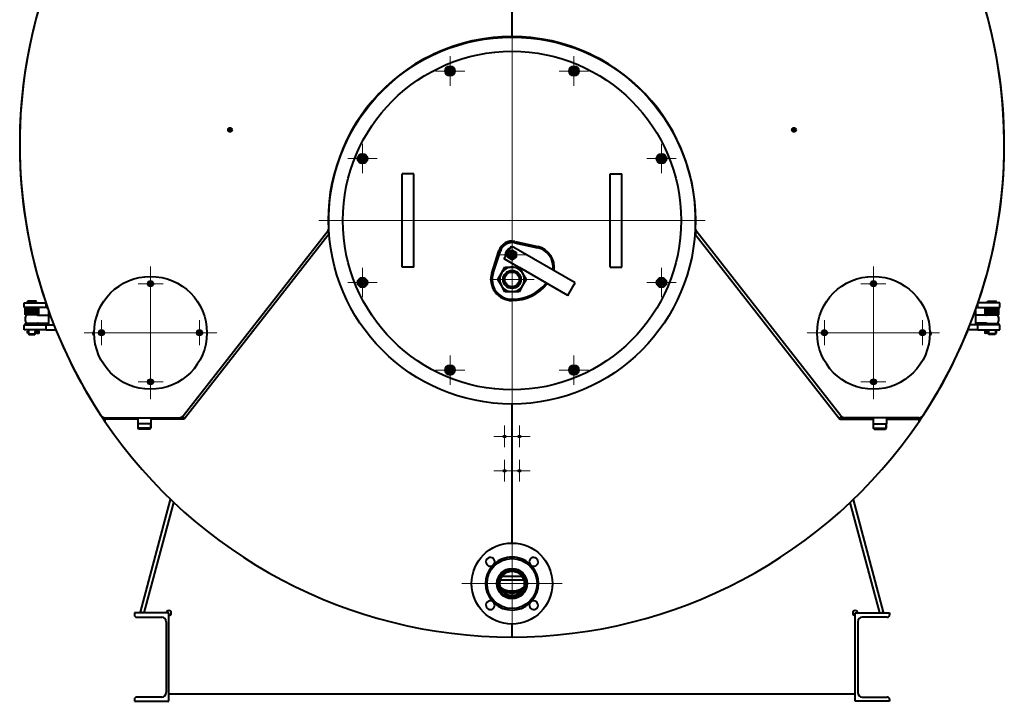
# Model space of a CAD drawing. Header units: millimetres. Extents: x -149 to 1385, y -399 to 918.
# Tile 39 of 41: x 1184 to 1385, y 100 to 239. Entities that reach past the tile are written whole.
import ezdxf

# ---------------------------------------------------------------- set-up
doc = ezdxf.new("R2010")
doc.units = ezdxf.units.MM
for name, color, linetype in [('(c)Креп', 9, 'Continuous'), ('G', 3, 'Continuous'), ('OSI', 2, 'Continuous'), ('R', 1, 'Continuous'), ('WELDING', 7, 'Continuous'), ('Системный слой', 250, 'Continuous')]:
    doc.layers.add(name, color=color, linetype=linetype)

# ---------------------------------------------------------------- blocks, each defined once
blk = doc.blocks.new('U882')
at = {"layer": 'G', "color": 150, "lineweight": 40}
for start, end in [(213.8464, 214.0626), (325.9374, 326.1536)]:
    blk.add_arc((1284.57, 213.14), 100, start, end, dxfattribs=at)
blk = doc.blocks.new('U883')
at = {"layer": 'G', "color": 150, "lineweight": 40}
for start, end in [(213.8689, 214.0774), (325.9226, 326.1311)]:
    blk.add_arc((1284.57, 213.14), 99.94, start, end, dxfattribs=at)
blk = doc.blocks.new('U884')
at = {"layer": 'G', "color": 150, "lineweight": 40}
for start, end in [(248.4555, 250.606), (289.394, 291.5445)]:
    blk.add_arc((1284.57, 126.64), 5.5, start, end, dxfattribs=at)
blk = doc.blocks.new('U889')
at = {"layer": 'G', "color": 150, "lineweight": 40}
for start, end in [(233.0434, 234.5331), (241.7452, 298.2548), (305.4669, 306.9566)]:
    blk.add_arc((1284.57, 126.64), 4.7, start, end, dxfattribs=at)
blk = doc.blocks.new('U890')
at = {"layer": 'G', "color": 150, "lineweight": 40}
for start, end in [(230.0369, 231.49), (238.4137, 301.5863), (308.51, 309.9631)]:
    blk.add_arc((1284.57, 126.64), 4.5, start, end, dxfattribs=at)
blk = doc.blocks.new('U896')
at = {"layer": 'G', "color": 150, "lineweight": 40}
for p, q in [((1281.8, 124.34), (1281.73, 124.34)), ((1286.97, 124.34), (1282.17, 124.34)), ((1287.41, 124.34), (1287.33, 124.34))]:
    blk.add_line(p, q, dxfattribs=at)
blk = doc.blocks.new('U914')
at = {"layer": 'G', "color": 150, "lineweight": 40}
for p, q in [((1208.23, 157.14), (1201.8, 157.14)), ((1217.74, 157.14), (1210.91, 157.14))]:
    blk.add_line(p, q, dxfattribs=at)
blk = doc.blocks.new('U915')
at = {"layer": 'G', "color": 150, "lineweight": 40}
for start, end in [(139.9948, 140.4788), (0, 40.0052)]:
    blk.add_arc((1382.47, 177.54), 1.4, start, end, dxfattribs=at)
blk = doc.blocks.new('U916')
at = {"layer": 'G', "color": 150, "lineweight": 40}
for start, end in [(319.9948, 0), (219.5212, 220.0052)]:
    blk.add_arc((1382.47, 177.54), 1.4, start, end, dxfattribs=at)
blk = doc.blocks.new('U917')
at = {"layer": 'G', "color": 150, "lineweight": 40}
for p, q in [((1381.77, 175.07), (1381.77, 175.07)), ((1381.77, 174.7), (1381.77, 174.7))]:
    blk.add_line(p, q, dxfattribs=at)
blk = doc.blocks.new('U918')
at = {"layer": 'G', "color": 150, "lineweight": 40}
for p, q in [((1381.77, 174.7), (1381.77, 174.7)), ((1383.16, 174.7), (1383.17, 174.7))]:
    blk.add_line(p, q, dxfattribs=at)
blk = doc.blocks.new('U919')
at = {"layer": 'G', "color": 150, "lineweight": 40}
for p, q in [((1381.77, 175.07), (1381.77, 175.07)), ((1383.16, 175.07), (1383.17, 175.07))]:
    blk.add_line(p, q, dxfattribs=at)
blk = doc.blocks.new('U920')
at = {"layer": 'WELDING', "color": 150, "lineweight": 40}
for p, q in [((1383.17, 174.7), (1383.18, 174.7)), ((1383.18, 174.7), (1383.2, 174.7)), ((1383.2, 174.7), (1383.21, 174.7))]:
    blk.add_line(p, q, dxfattribs=at)
blk = doc.blocks.new('U923')
at = {"layer": 'G', "color": 150, "lineweight": 40}
for p, q in [((1285.9, 188.14), (1282.95, 189.84)), ((1295.94, 182.34), (1286.07, 188.04))]:
    blk.add_line(p, q, dxfattribs=at)
blk = doc.blocks.new('U927')
at = {"layer": 'G', "color": 150, "lineweight": 40}
for p, q in [((1351.4, 157.14), (1358.23, 157.14)), ((1360.91, 157.14), (1367.33, 157.14))]:
    blk.add_line(p, q, dxfattribs=at)
blk = doc.blocks.new('U928')
at = {"layer": 'G', "color": 150, "lineweight": 40}
for p, q in [((1383.17, 175.39), (1383.17, 175.09)), ((1383.17, 174.69), (1383.17, 174.55))]:
    blk.add_line(p, q, dxfattribs=at)
blk = doc.blocks.new('U929')
at = {"layer": 'G', "color": 150, "lineweight": 40}
for p, q in [((1381.77, 175.39), (1381.77, 175.09)), ((1381.77, 174.69), (1381.77, 174.55))]:
    blk.add_line(p, q, dxfattribs=at)
blk = doc.blocks.new('U930')
at = {"layer": 'G', "color": 150, "lineweight": 40}
for p, q in [((1382.47, 174.55), (1381.77, 174.55)), ((1383.17, 174.55), (1382.47, 174.55))]:
    blk.add_line(p, q, dxfattribs=at)
blk = doc.blocks.new('U931')
at = {"layer": 'G', "color": 150, "lineweight": 40}
for p, q in [((1382.47, 174.39), (1381.86, 174.39)), ((1383.08, 174.39), (1382.47, 174.39))]:
    blk.add_line(p, q, dxfattribs=at)
blk = doc.blocks.new('U932')
at = {"layer": 'WELDING', "color": 150, "lineweight": 40}
for p, q in [((1381.77, 175.08), (1381.77, 175.09)), ((1381.79, 174.96), (1381.77, 175.08)), ((1381.77, 174.69), (1381.79, 174.78)), ((1381.79, 174.78), (1381.79, 174.96)), ((1381.77, 174.69), (1381.77, 174.69))]:
    blk.add_line(p, q, dxfattribs=at)
blk = doc.blocks.new('U933')
at = {"layer": 'WELDING', "color": 150, "lineweight": 40}
for p, q in [((1383.15, 174.99), (1383.14, 174.81)), ((1383.14, 174.81), (1383.17, 174.69)), ((1383.17, 175.09), (1383.15, 174.99)), ((1383.17, 175.09), (1383.17, 175.09)), ((1383.17, 174.69), (1383.17, 174.69))]:
    blk.add_line(p, q, dxfattribs=at)
blk = doc.blocks.new('U935')
at = {"layer": 'G', "color": 150, "lineweight": 40}
for start, end in [(105.5847, 180), (180, 194.4153)]:
    blk.add_arc((1284.57, 190.64), 1.4, start, end, dxfattribs=at)
blk = doc.blocks.new('U936')
at = {"layer": 'G', "color": 150, "lineweight": 40}
for p, q in [((1187.37, 175.39), (1187.37, 175.09)), ((1187.37, 174.69), (1187.37, 174.55))]:
    blk.add_line(p, q, dxfattribs=at)
blk = doc.blocks.new('U937')
at = {"layer": 'G', "color": 150, "lineweight": 40}
for p, q in [((1185.97, 175.39), (1185.97, 175.09)), ((1185.97, 174.69), (1185.97, 174.55))]:
    blk.add_line(p, q, dxfattribs=at)
blk = doc.blocks.new('U938')
at = {"layer": 'G', "color": 150, "lineweight": 40}
for p, q in [((1185.97, 174.55), (1186.67, 174.55)), ((1186.67, 174.55), (1187.37, 174.55))]:
    blk.add_line(p, q, dxfattribs=at)
blk = doc.blocks.new('U939')
at = {"layer": 'G', "color": 150, "lineweight": 40}
for p, q in [((1186.06, 174.39), (1186.67, 174.39)), ((1186.67, 174.39), (1187.28, 174.39))]:
    blk.add_line(p, q, dxfattribs=at)
blk = doc.blocks.new('U940')
at = {"layer": 'WELDING', "color": 150, "lineweight": 40}
for p, q in [((1187.34, 174.96), (1187.37, 175.08)), ((1187.35, 174.78), (1187.34, 174.96)), ((1187.37, 174.69), (1187.35, 174.78)), ((1187.37, 175.08), (1187.37, 175.09)), ((1187.37, 174.69), (1187.37, 174.69))]:
    blk.add_line(p, q, dxfattribs=at)
blk = doc.blocks.new('U941')
at = {"layer": 'WELDING', "color": 150, "lineweight": 40}
for p, q in [((1185.97, 175.09), (1185.97, 175.09)), ((1185.97, 175.09), (1185.99, 174.99)), ((1185.99, 174.81), (1185.97, 174.69)), ((1185.99, 174.99), (1185.99, 174.81)), ((1185.97, 174.69), (1185.97, 174.69))]:
    blk.add_line(p, q, dxfattribs=at)
blk = doc.blocks.new('U942')
at = {"layer": 'G', "color": 150, "lineweight": 40}
for start, end in [(268.0356, 268.1043), (268.4355, 271.5645), (271.8957, 271.9644)]:
    blk.add_arc((1284.57, 197.64), 72.5, start, end, dxfattribs=at)
blk = doc.blocks.new('U943')
at = {"layer": 'G', "color": 150, "lineweight": 40}
for p, q in [((1187.37, 175.07), (1187.36, 175.07)), ((1187.36, 174.7), (1187.37, 174.7))]:
    blk.add_line(p, q, dxfattribs=at)
blk = doc.blocks.new('U944')
at = {"layer": 'G', "color": 150, "lineweight": 40}
for p, q in [((1185.97, 174.7), (1185.97, 174.7)), ((1187.37, 174.7), (1187.36, 174.7))]:
    blk.add_line(p, q, dxfattribs=at)
blk = doc.blocks.new('U945')
at = {"layer": 'G', "color": 150, "lineweight": 40}
for p, q in [((1185.97, 175.07), (1185.97, 175.07)), ((1187.37, 175.07), (1187.36, 175.07))]:
    blk.add_line(p, q, dxfattribs=at)
blk = doc.blocks.new('U946')
at = {"layer": 'WELDING', "color": 150, "lineweight": 40}
for p, q in [((1185.94, 174.7), (1185.92, 174.7)), ((1185.95, 174.7), (1185.94, 174.7)), ((1185.97, 174.7), (1185.95, 174.7))]:
    blk.add_line(p, q, dxfattribs=at)
blk = doc.blocks.new('U958')
at = {"layer": 'G', "color": 150, "lineweight": 40}
for start, end in [(139.9948, 180), (39.5212, 40.0052)]:
    blk.add_arc((1186.67, 177.54), 1.4, start, end, dxfattribs=at)
blk = doc.blocks.new('U959')
at = {"layer": 'G', "color": 150, "lineweight": 40}
for start, end in [(180, 220.0052), (319.9948, 320.4788)]:
    blk.add_arc((1186.67, 177.54), 1.4, start, end, dxfattribs=at)
blk = doc.blocks.new('U979')
at = {"layer": 'G', "color": 150, "lineweight": 40}
for start, end in [(237.1361, 238.7096), (246.5766, 293.4234), (301.2904, 302.8639)]:
    blk.add_arc((1284.57, 126.64), 4.95, start, end, dxfattribs=at)
blk = doc.blocks.new('U980')
at = {"layer": 'G', "color": 150, "lineweight": 40}
for start, end in [(246.0239, 247.9846), (260.0227, 279.9773), (292.0154, 293.9761)]:
    blk.add_arc((1284.57, 126.64), 5.4, start, end, dxfattribs=at)
blk = doc.blocks.new('U1002')
at = {"layer": 'OSI', "color": 30, "lineweight": 9}
for q in [(1200.85, 177.31), (1198.3, 174.76), (1203.4, 174.76), (1200.85, 172.21)]:
    blk.add_line((1200.85, 174.76), q, dxfattribs=at)
blk = doc.blocks.new('U1003')
at = {"layer": 'OSI', "color": 30, "lineweight": 9}
for q in [(1210.85, 167.31), (1208.3, 164.76), (1213.4, 164.76), (1210.85, 162.21)]:
    blk.add_line((1210.85, 164.76), q, dxfattribs=at)
blk = doc.blocks.new('U1004')
at = {"layer": 'OSI', "color": 30, "lineweight": 9}
for q in [(1210.85, 188.26), (1197.35, 174.76), (1224.35, 174.76), (1210.85, 161.26)]:
    blk.add_line((1210.85, 174.76), q, dxfattribs=at)
blk = doc.blocks.new('U1005')
at = {"layer": 'OSI', "color": 30, "lineweight": 9}
for q in [(1210.85, 187.31), (1208.3, 184.76), (1213.4, 184.76), (1210.85, 182.21)]:
    blk.add_line((1210.85, 184.76), q, dxfattribs=at)
blk = doc.blocks.new('U1006')
at = {"layer": 'OSI', "color": 30, "lineweight": 9}
for q in [(1220.85, 177.31), (1218.3, 174.76), (1223.4, 174.76), (1220.85, 172.21)]:
    blk.add_line((1220.85, 174.76), q, dxfattribs=at)
blk = doc.blocks.new('U1007')
at = {"layer": 'OSI', "color": 30, "lineweight": 9}
for q in [(1254.08, 188.01), (1251.08, 185.01), (1257.08, 185.01), (1254.08, 182.01)]:
    blk.add_line((1254.08, 185.01), q, dxfattribs=at)
blk = doc.blocks.new('U1008')
at = {"layer": 'OSI', "color": 30, "lineweight": 9}
for q in [(1254.08, 213.27), (1251.08, 210.27), (1257.08, 210.27), (1254.08, 207.27)]:
    blk.add_line((1254.08, 210.27), q, dxfattribs=at)
blk = doc.blocks.new('U1012')
at = {"layer": 'OSI', "color": 30, "lineweight": 9}
for q in [(1271.94, 170.15), (1268.94, 167.15), (1274.94, 167.15), (1271.94, 164.15)]:
    blk.add_line((1271.94, 167.15), q, dxfattribs=at)
blk = doc.blocks.new('U1013')
at = {"layer": 'OSI', "color": 30, "lineweight": 9}
for q in [(1271.94, 231.12), (1268.94, 228.12), (1274.94, 228.12), (1271.94, 225.12)]:
    blk.add_line((1271.94, 228.12), q, dxfattribs=at)
blk = doc.blocks.new('U1016')
at = {"layer": 'OSI', "color": 30, "lineweight": 9}
for q in [(1283.07, 148.84), (1280.86, 146.64), (1285.27, 146.64), (1283.07, 144.43)]:
    blk.add_line((1283.07, 146.64), q, dxfattribs=at)
blk = doc.blocks.new('U1017')
at = {"layer": 'OSI', "color": 30, "lineweight": 9}
for q in [(1283.07, 155.84), (1280.86, 153.64), (1285.27, 153.64), (1283.07, 151.43)]:
    blk.add_line((1283.07, 153.64), q, dxfattribs=at)
blk = doc.blocks.new('U1018')
at = {"layer": 'OSI', "color": 30, "lineweight": 9}
for q in [(1284.57, 133.89), (1274.32, 123.64), (1294.82, 123.64), (1284.57, 113.39)]:
    blk.add_line((1284.57, 123.64), q, dxfattribs=at)
blk = doc.blocks.new('U1019')
at = {"layer": 'OSI', "color": 30, "lineweight": 9}
for q in [(1284.57, 190.14), (1280.07, 185.64), (1289.07, 185.64), (1284.57, 181.14)]:
    blk.add_line((1284.57, 185.64), q, dxfattribs=at)
blk = doc.blocks.new('U1020')
at = {"layer": 'OSI', "color": 30, "lineweight": 9}
for q in [(1284.57, 193.44), (1281.76, 190.64), (1287.37, 190.64), (1284.57, 187.83)]:
    blk.add_line((1284.57, 190.64), q, dxfattribs=at)
blk = doc.blocks.new('U1021')
at = {"layer": 'OSI', "color": 30, "lineweight": 9}
for q in [(1284.57, 237.04), (1245.17, 197.64), (1323.97, 197.64), (1284.57, 158.24)]:
    blk.add_line((1284.57, 197.64), q, dxfattribs=at)
blk = doc.blocks.new('U1023')
at = {"layer": 'OSI', "color": 30, "lineweight": 9}
for q in [(1286.07, 148.84), (1283.86, 146.64), (1288.27, 146.64), (1286.07, 144.43)]:
    blk.add_line((1286.07, 146.64), q, dxfattribs=at)
blk = doc.blocks.new('U1024')
at = {"layer": 'OSI', "color": 30, "lineweight": 9}
for q in [(1286.07, 155.84), (1283.86, 153.64), (1288.27, 153.64), (1286.07, 151.43)]:
    blk.add_line((1286.07, 153.64), q, dxfattribs=at)
blk = doc.blocks.new('U1027')
at = {"layer": 'OSI', "color": 30, "lineweight": 9}
for q in [(1297.2, 170.15), (1294.2, 167.15), (1300.2, 167.15), (1297.2, 164.15)]:
    blk.add_line((1297.2, 167.15), q, dxfattribs=at)
blk = doc.blocks.new('U1028')
at = {"layer": 'OSI', "color": 30, "lineweight": 9}
for q in [(1297.2, 231.12), (1294.2, 228.12), (1300.2, 228.12), (1297.2, 225.12)]:
    blk.add_line((1297.2, 228.12), q, dxfattribs=at)
blk = doc.blocks.new('U1032')
at = {"layer": 'OSI', "color": 30, "lineweight": 9}
for q in [(1315.06, 188.01), (1312.06, 185.01), (1318.06, 185.01), (1315.06, 182.01)]:
    blk.add_line((1315.06, 185.01), q, dxfattribs=at)
blk = doc.blocks.new('U1033')
at = {"layer": 'OSI', "color": 30, "lineweight": 9}
for q in [(1315.06, 213.27), (1312.06, 210.27), (1318.06, 210.27), (1315.06, 207.27)]:
    blk.add_line((1315.06, 210.27), q, dxfattribs=at)
blk = doc.blocks.new('U1034')
at = {"layer": 'OSI', "color": 30, "lineweight": 9}
for q in [(1348.28, 177.31), (1345.73, 174.76), (1350.83, 174.76), (1348.28, 172.21)]:
    blk.add_line((1348.28, 174.76), q, dxfattribs=at)
blk = doc.blocks.new('U1035')
at = {"layer": 'OSI', "color": 30, "lineweight": 9}
for q in [(1358.28, 167.31), (1355.73, 164.76), (1360.83, 164.76), (1358.28, 162.21)]:
    blk.add_line((1358.28, 164.76), q, dxfattribs=at)
blk = doc.blocks.new('U1036')
at = {"layer": 'OSI', "color": 30, "lineweight": 9}
for q in [(1358.28, 188.26), (1344.78, 174.76), (1371.78, 174.76), (1358.28, 161.26)]:
    blk.add_line((1358.28, 174.76), q, dxfattribs=at)
blk = doc.blocks.new('U1037')
at = {"layer": 'OSI', "color": 30, "lineweight": 9}
for q in [(1358.28, 187.31), (1355.73, 184.76), (1360.83, 184.76), (1358.28, 182.21)]:
    blk.add_line((1358.28, 184.76), q, dxfattribs=at)
blk = doc.blocks.new('U1038')
at = {"layer": 'OSI', "color": 30, "lineweight": 9}
for q in [(1368.28, 177.31), (1365.73, 174.76), (1370.83, 174.76), (1368.28, 172.21)]:
    blk.add_line((1368.28, 174.76), q, dxfattribs=at)

msp = doc.modelspace()

# ---------------------------------------------------------------- linework, layer by layer
at = {"layer": 'G', "color": 150, "lineweight": 40}
for p, q in [((1284.57, 235.14), (1284.57, 252.39)), ((1284.57, 235.14), (1284.57, 252.39)), ((1270.99, 228.38), (1271.68, 229.07)), ((1271.68, 229.07), (1272.63, 228.82)), ((1296.21, 228.12), (1296.71, 228.97)), ((1296.71, 228.97), (1297.69, 228.97)), ((1297.69, 228.97), (1298.18, 228.12)), ((1271.24, 227.43), (1270.99, 228.38)), ((1272.19, 227.18), (1271.24, 227.43)), ((1272.89, 227.87), (1272.19, 227.18)), ((1272.63, 228.82), (1272.89, 227.87)), ((1296.71, 227.27), (1296.21, 228.12)), ((1297.69, 227.27), (1296.71, 227.27)), ((1298.18, 228.12), (1297.69, 227.27)), ((1253.23, 210.76), (1254.08, 211.25)), ((1254.08, 211.25), (1254.93, 210.76)), ((1314.11, 210.01), (1314.36, 210.96)), ((1314.36, 210.96), (1315.31, 211.21)), ((1315.31, 211.21), (1316, 210.52)), ((1253.23, 209.77), (1253.23, 210.76)), ((1254.08, 209.28), (1253.23, 209.77)), ((1254.93, 209.77), (1254.08, 209.28)), ((1254.93, 210.76), (1254.93, 209.77)), ((1314.8, 209.32), (1314.11, 210.01)), ((1315.75, 209.57), (1314.8, 209.32)), ((1316, 210.52), (1315.75, 209.57)), ((1264.57, 207.16), (1262.17, 207.16)), ((1262.17, 205.57), (1262.17, 207.16)), ((1264.57, 205.57), (1264.57, 207.16)), ((1304.57, 207.16), (1306.97, 207.16)), ((1304.57, 205.57), (1304.57, 207.16)), ((1306.97, 205.57), (1306.97, 207.16)), ((1262.17, 205.25), (1262.17, 205.57)), ((1262.17, 203.08), (1262.17, 205.25)), ((1264.57, 205.25), (1264.57, 205.57)), ((1264.57, 203.08), (1264.57, 205.25)), ((1304.57, 205.25), (1304.57, 205.57)), ((1304.57, 203.08), (1304.57, 205.25)), ((1306.97, 205.25), (1306.97, 205.57)), ((1306.97, 203.08), (1306.97, 205.25)), ((1262.17, 202.43), (1262.17, 203.08)), ((1264.57, 202.43), (1264.57, 203.08)), ((1304.57, 202.43), (1304.57, 203.08)), ((1306.97, 202.43), (1306.97, 203.08)), ((1262.17, 192.84), (1262.17, 202.43)), ((1264.57, 192.84), (1264.57, 202.43)), ((1304.57, 192.84), (1304.57, 202.43)), ((1306.97, 192.84), (1306.97, 202.43)), ((1217.53, 157.82), (1247.05, 195.61)), ((1247.27, 194.93), (1217.74, 157.14)), ((1247.07, 195.64), (1247.15, 195.57)), ((1247.15, 196.14), (1247.1, 196.14)), ((1247.15, 195.57), (1247.17, 194.81)), ((1321.87, 194.93), (1351.4, 157.14)), ((1321.99, 195.57), (1321.96, 194.81)), ((1321.98, 196.14), (1322.03, 196.14)), ((1322.07, 195.64), (1321.99, 195.57)), ((1351.61, 157.82), (1322.08, 195.61)), ((1262.17, 192.19), (1262.17, 192.84)), ((1264.57, 192.19), (1264.57, 192.84)), ((1285.08, 193.08), (1289.74, 192.1)), ((1285.18, 193.37), (1289.83, 192.33)), ((1304.57, 192.19), (1304.57, 192.84)), ((1306.97, 192.19), (1306.97, 192.84)), ((1262.17, 190.03), (1262.17, 192.19)), ((1264.57, 190.03), (1264.57, 192.19)), ((1280.47, 186.93), (1281.9, 191.48)), ((1280.72, 186.89), (1282.19, 191.41)), ((1283.15, 190.18), (1284.25, 192.09)), ((1283.72, 191.13), (1284.57, 191.62)), ((1283.72, 190.15), (1283.72, 191.13)), ((1284.25, 192.09), (1284.45, 192.44)), ((1297.44, 184.94), (1284.45, 192.44)), ((1284.57, 191.62), (1285.42, 191.13)), ((1285.42, 191.13), (1285.42, 190.15)), ((1304.57, 190.03), (1304.57, 192.19)), ((1306.97, 190.03), (1306.97, 192.19)), ((1262.17, 189.7), (1262.17, 190.03)), ((1262.17, 188.12), (1262.17, 189.7)), ((1264.57, 189.7), (1264.57, 190.03)), ((1264.57, 188.12), (1264.57, 189.7)), ((1282.95, 189.84), (1283.15, 190.18)), ((1284.57, 189.65), (1283.72, 190.15)), ((1284.39, 190.33), (1284.08, 190.51)), ((1284.7, 190.15), (1284.39, 190.33)), ((1285.42, 190.15), (1284.57, 189.65)), ((1304.57, 189.7), (1304.57, 190.03)), ((1304.57, 188.12), (1304.57, 189.7)), ((1306.97, 189.7), (1306.97, 190.03)), ((1306.97, 188.12), (1306.97, 189.7)), ((1264.57, 188.12), (1262.17, 188.12)), ((1281.68, 185.64), (1282.4, 186.89)), ((1282.4, 186.89), (1283.12, 188.14)), ((1283.12, 188.14), (1284.57, 188.14)), ((1284.57, 188.14), (1286.01, 188.14)), ((1286.01, 188.14), (1286.73, 186.89)), ((1286.73, 186.89), (1287.45, 185.64)), ((1304.57, 188.12), (1306.97, 188.12)), ((1210.34, 184.76), (1210.39, 184.76)), ((1210.39, 184.76), (1210.5, 184.96)), ((1210.5, 184.56), (1210.39, 184.76)), ((1210.5, 184.96), (1210.62, 185.16)), ((1210.6, 185.2), (1210.62, 185.16)), ((1210.62, 185.16), (1210.85, 185.16)), ((1210.85, 185.16), (1211.08, 185.16)), ((1211.1, 185.2), (1211.08, 185.16)), ((1211.08, 185.16), (1211.2, 184.96)), ((1211.2, 184.96), (1211.31, 184.76)), ((1211.31, 184.76), (1211.2, 184.56)), ((1211.36, 184.76), (1211.31, 184.76)), ((1253.13, 184.75), (1253.39, 185.7)), ((1253.83, 184.06), (1253.13, 184.75)), ((1253.39, 185.7), (1254.33, 185.96)), ((1254.33, 185.96), (1255.03, 185.26)), ((1255.03, 185.26), (1254.77, 184.31)), ((1282.4, 184.39), (1281.68, 185.64)), ((1287.45, 185.64), (1286.73, 184.39)), ((1297.24, 184.59), (1297.44, 184.94)), ((1314.21, 185.5), (1315.06, 185.99)), ((1314.21, 184.52), (1314.21, 185.5)), ((1315.06, 185.99), (1315.91, 185.5)), ((1315.91, 185.5), (1315.91, 184.52)), ((1357.78, 184.76), (1357.82, 184.76)), ((1357.82, 184.76), (1357.94, 184.96)), ((1357.94, 184.56), (1357.82, 184.76)), ((1357.94, 184.96), (1358.05, 185.16)), ((1358.03, 185.2), (1358.05, 185.16)), ((1358.05, 185.16), (1358.28, 185.16)), ((1358.28, 185.16), (1358.52, 185.16)), ((1358.54, 185.2), (1358.52, 185.16)), ((1358.52, 185.16), (1358.63, 184.96)), ((1358.63, 184.96), (1358.75, 184.76)), ((1358.75, 184.76), (1358.63, 184.56)), ((1358.79, 184.76), (1358.75, 184.76)), ((1210.62, 184.36), (1210.5, 184.56)), ((1210.6, 184.32), (1210.62, 184.36)), ((1210.85, 184.36), (1210.62, 184.36)), ((1211.08, 184.36), (1210.85, 184.36)), ((1211.2, 184.56), (1211.08, 184.36)), ((1211.1, 184.32), (1211.08, 184.36)), ((1254.77, 184.31), (1253.83, 184.06)), ((1283.12, 183.14), (1282.4, 184.39)), ((1284.57, 183.14), (1283.12, 183.14)), ((1286.01, 183.14), (1284.57, 183.14)), ((1286.73, 184.39), (1286.01, 183.14)), ((1296.14, 182.68), (1297.24, 184.59)), ((1315.06, 184.03), (1314.21, 184.52)), ((1315.91, 184.52), (1315.06, 184.03)), ((1358.05, 184.36), (1357.94, 184.56)), ((1358.03, 184.32), (1358.05, 184.36)), ((1358.28, 184.36), (1358.05, 184.36)), ((1358.52, 184.36), (1358.28, 184.36)), ((1358.63, 184.56), (1358.52, 184.36)), ((1358.54, 184.32), (1358.52, 184.36)), ((1185.07, 179.89), (1185.07, 180.89)), ((1185.07, 180.89), (1189.49, 180.89)), ((1185.77, 181.13), (1185.83, 181.19)), ((1185.77, 180.89), (1185.77, 181.13)), ((1187.57, 181.13), (1185.77, 181.13)), ((1187.51, 181.19), (1185.83, 181.19)), ((1187.57, 181.13), (1187.51, 181.19)), ((1187.57, 180.89), (1187.57, 181.13)), ((1189.4, 181.14), (1189.41, 181.14)), ((1295.94, 182.34), (1296.14, 182.68)), ((1384.07, 180.89), (1379.64, 180.89)), ((1379.73, 181.14), (1379.73, 181.14)), ((1381.57, 181.13), (1381.63, 181.19)), ((1381.57, 180.89), (1381.57, 181.13)), ((1381.57, 181.13), (1383.37, 181.13)), ((1381.63, 181.19), (1383.31, 181.19)), ((1383.37, 181.13), (1383.31, 181.19)), ((1383.37, 180.89), (1383.37, 181.13)), ((1384.07, 179.89), (1384.07, 180.89)), ((1189.57, 179.89), (1185.07, 179.89)), ((1185.27, 179.69), (1185.27, 179.89)), ((1185.27, 179.44), (1185.27, 179.69)), ((1188.07, 179.69), (1185.27, 179.69)), ((1188.07, 179.69), (1185.27, 179.69)), ((1185.27, 179.19), (1185.27, 179.44)), ((1188.07, 179.44), (1185.27, 179.44)), ((1188.07, 179.44), (1185.27, 179.44)), ((1185.27, 178.94), (1185.27, 179.19)), ((1188.07, 179.19), (1185.27, 179.19)), ((1188.07, 179.19), (1185.27, 179.19)), ((1188.07, 178.94), (1185.27, 178.94)), ((1185.27, 178.69), (1185.27, 178.94)), ((1188.07, 178.94), (1185.27, 178.94)), ((1188.07, 179.69), (1188.07, 179.89)), ((1188.07, 179.44), (1188.07, 179.69)), ((1188.07, 179.19), (1188.07, 179.44)), ((1188.07, 178.94), (1188.07, 179.19)), ((1188.07, 178.69), (1188.07, 178.94)), ((1189.57, 179.89), (1189.57, 180.67)), ((1189.57, 179.89), (1189.84, 179.89)), ((1190.05, 179.29), (1190.05, 176.39)), ((1379.09, 179.29), (1379.09, 176.39)), ((1379.57, 179.89), (1379.3, 179.89)), ((1379.57, 179.89), (1379.57, 180.67)), ((1379.57, 179.89), (1384.07, 179.89)), ((1381.07, 179.69), (1381.07, 179.89)), ((1381.07, 179.44), (1381.07, 179.69)), ((1381.07, 179.69), (1383.87, 179.69)), ((1381.07, 179.69), (1383.87, 179.69)), ((1381.07, 179.19), (1381.07, 179.44)), ((1381.07, 179.44), (1383.87, 179.44)), ((1381.07, 179.44), (1383.87, 179.44)), ((1381.07, 178.94), (1381.07, 179.19)), ((1381.07, 179.19), (1383.87, 179.19)), ((1381.07, 179.19), (1383.87, 179.19)), ((1381.07, 178.94), (1383.87, 178.94)), ((1381.07, 178.69), (1381.07, 178.94)), ((1381.07, 178.94), (1383.87, 178.94)), ((1383.87, 179.69), (1383.87, 179.89)), ((1383.87, 179.44), (1383.87, 179.69)), ((1383.87, 179.19), (1383.87, 179.44)), ((1383.87, 178.94), (1383.87, 179.19)), ((1383.87, 178.69), (1383.87, 178.94)), ((1185.27, 178.44), (1185.27, 178.69)), ((1188.07, 178.69), (1185.27, 178.69)), ((1188.07, 178.69), (1185.27, 178.69)), ((1188.07, 178.44), (1185.27, 178.44)), ((1187.94, 178.34), (1190.05, 178.34)), ((1187.94, 176.74), (1190.05, 176.74)), ((1188.07, 178.44), (1188.07, 178.69)), ((1381.19, 178.34), (1379.09, 178.34)), ((1381.19, 176.74), (1379.09, 176.74)), ((1381.07, 178.69), (1383.87, 178.69)), ((1381.07, 178.44), (1381.07, 178.69)), ((1381.07, 178.69), (1383.87, 178.69)), ((1381.07, 178.44), (1383.87, 178.44)), ((1383.87, 178.44), (1383.87, 178.69)), ((1185.07, 175.39), (1185.07, 176.39)), ((1185.07, 176.39), (1189.57, 176.39)), ((1189.57, 175.39), (1185.07, 175.39)), ((1185.27, 176.39), (1185.27, 176.64)), ((1188.07, 176.64), (1185.27, 176.64)), ((1185.78, 174.7), (1185.78, 175.07)), ((1187.72, 175.07), (1187.37, 175.07)), ((1187.72, 174.7), (1187.37, 174.7)), ((1187.72, 175.07), (1187.98, 175.07)), ((1187.72, 174.7), (1187.98, 174.7)), ((1188.07, 176.39), (1188.07, 176.64)), ((1189.57, 176.39), (1191.14, 176.39)), ((1189.57, 175.39), (1189.57, 176.39)), ((1189.57, 175.39), (1191.54, 175.39)), ((1191.64, 175.14), (1191.64, 175.14)), ((1200.34, 174.76), (1200.39, 174.76)), ((1200.39, 174.76), (1200.5, 174.96)), ((1200.5, 174.56), (1200.39, 174.76)), ((1200.5, 174.96), (1200.62, 175.16)), ((1200.6, 175.2), (1200.62, 175.16)), ((1200.62, 175.16), (1200.85, 175.16)), ((1200.85, 175.16), (1201.08, 175.16)), ((1201.1, 175.2), (1201.08, 175.16)), ((1201.08, 175.16), (1201.2, 174.96)), ((1201.2, 174.96), (1201.31, 174.76)), ((1201.31, 174.76), (1201.2, 174.56)), ((1201.36, 174.76), (1201.31, 174.76)), ((1220.34, 174.76), (1220.39, 174.76)), ((1220.39, 174.76), (1220.5, 174.96)), ((1220.5, 174.56), (1220.39, 174.76)), ((1220.5, 174.96), (1220.62, 175.16)), ((1220.6, 175.2), (1220.62, 175.16)), ((1220.62, 175.16), (1220.85, 175.16)), ((1220.85, 175.16), (1221.08, 175.16)), ((1221.1, 175.2), (1221.08, 175.16)), ((1221.08, 175.16), (1221.2, 174.96)), ((1221.2, 174.96), (1221.31, 174.76)), ((1221.31, 174.76), (1221.2, 174.56)), ((1221.36, 174.76), (1221.31, 174.76)), ((1347.78, 174.76), (1347.82, 174.76)), ((1347.82, 174.76), (1347.94, 174.96)), ((1347.94, 174.56), (1347.82, 174.76)), ((1347.94, 174.96), (1348.05, 175.16)), ((1348.03, 175.2), (1348.05, 175.16)), ((1348.05, 175.16), (1348.28, 175.16)), ((1348.28, 175.16), (1348.52, 175.16)), ((1348.54, 175.2), (1348.52, 175.16)), ((1348.52, 175.16), (1348.63, 174.96)), ((1348.63, 174.96), (1348.75, 174.76)), ((1348.75, 174.76), (1348.63, 174.56)), ((1348.79, 174.76), (1348.75, 174.76)), ((1367.78, 174.76), (1367.82, 174.76)), ((1367.82, 174.76), (1367.94, 174.96)), ((1367.94, 174.56), (1367.82, 174.76)), ((1367.94, 174.96), (1368.05, 175.16)), ((1368.03, 175.2), (1368.05, 175.16)), ((1368.05, 175.16), (1368.28, 175.16)), ((1368.28, 175.16), (1368.52, 175.16)), ((1368.54, 175.2), (1368.52, 175.16)), ((1368.52, 175.16), (1368.63, 174.96)), ((1368.63, 174.96), (1368.75, 174.76)), ((1368.75, 174.76), (1368.63, 174.56)), ((1368.79, 174.76), (1368.75, 174.76)), ((1377.49, 175.14), (1377.5, 175.14)), ((1379.57, 175.39), (1377.6, 175.39)), ((1379.57, 176.39), (1377.99, 176.39)), ((1379.57, 175.39), (1379.57, 176.39)), ((1384.07, 176.39), (1379.57, 176.39)), ((1379.57, 175.39), (1384.07, 175.39)), ((1381.07, 176.39), (1381.07, 176.64)), ((1381.07, 176.64), (1383.87, 176.64)), ((1381.42, 175.07), (1381.15, 175.07)), ((1381.42, 174.7), (1381.15, 174.7)), ((1381.42, 175.07), (1381.77, 175.07)), ((1381.42, 174.7), (1381.77, 174.7)), ((1383.35, 174.7), (1383.35, 175.07)), ((1383.87, 176.39), (1383.87, 176.64)), ((1384.07, 175.39), (1384.07, 176.39)), ((1185.97, 174.55), (1186.06, 174.39)), ((1187.37, 174.55), (1187.28, 174.39)), ((1200.62, 174.36), (1200.5, 174.56)), ((1200.6, 174.32), (1200.62, 174.36)), ((1200.85, 174.36), (1200.62, 174.36)), ((1201.08, 174.36), (1200.85, 174.36)), ((1201.2, 174.56), (1201.08, 174.36)), ((1201.1, 174.32), (1201.08, 174.36)), ((1220.62, 174.36), (1220.5, 174.56)), ((1220.6, 174.32), (1220.62, 174.36)), ((1220.85, 174.36), (1220.62, 174.36)), ((1221.08, 174.36), (1220.85, 174.36)), ((1221.2, 174.56), (1221.08, 174.36)), ((1221.1, 174.32), (1221.08, 174.36)), ((1348.05, 174.36), (1347.94, 174.56)), ((1348.03, 174.32), (1348.05, 174.36)), ((1348.28, 174.36), (1348.05, 174.36)), ((1348.52, 174.36), (1348.28, 174.36)), ((1348.63, 174.56), (1348.52, 174.36)), ((1348.54, 174.32), (1348.52, 174.36)), ((1368.05, 174.36), (1367.94, 174.56)), ((1368.03, 174.32), (1368.05, 174.36)), ((1368.28, 174.36), (1368.05, 174.36)), ((1368.52, 174.36), (1368.28, 174.36)), ((1368.63, 174.56), (1368.52, 174.36)), ((1368.54, 174.32), (1368.52, 174.36)), ((1381.77, 174.55), (1381.86, 174.39)), ((1383.17, 174.55), (1383.08, 174.39)), ((1270.96, 167.15), (1271.45, 168)), ((1271.45, 166.3), (1270.96, 167.15)), ((1271.45, 168), (1272.43, 168)), ((1272.43, 168), (1272.92, 167.15)), ((1272.92, 167.15), (1272.43, 166.3)), ((1296.25, 167.4), (1296.94, 168.1)), ((1296.5, 166.45), (1296.25, 167.4)), ((1296.94, 168.1), (1297.89, 167.84)), ((1298.14, 166.89), (1297.45, 166.2)), ((1297.89, 167.84), (1298.14, 166.89)), ((1210.34, 164.76), (1210.39, 164.76)), ((1210.39, 164.76), (1210.5, 164.96)), ((1210.5, 164.56), (1210.39, 164.76)), ((1210.5, 164.96), (1210.62, 165.16)), ((1210.6, 165.2), (1210.62, 165.16)), ((1210.62, 165.16), (1210.85, 165.16)), ((1210.85, 165.16), (1211.08, 165.16)), ((1211.1, 165.2), (1211.08, 165.16)), ((1211.08, 165.16), (1211.2, 164.96)), ((1211.2, 164.96), (1211.31, 164.76)), ((1211.31, 164.76), (1211.2, 164.56)), ((1211.36, 164.76), (1211.31, 164.76)), ((1272.43, 166.3), (1271.45, 166.3)), ((1297.45, 166.2), (1296.5, 166.45)), ((1357.78, 164.76), (1357.82, 164.76)), ((1357.82, 164.76), (1357.94, 164.96)), ((1357.94, 164.56), (1357.82, 164.76)), ((1357.94, 164.96), (1358.05, 165.16)), ((1358.03, 165.2), (1358.05, 165.16)), ((1358.05, 165.16), (1358.28, 165.16)), ((1358.28, 165.16), (1358.52, 165.16)), ((1358.54, 165.2), (1358.52, 165.16)), ((1358.52, 165.16), (1358.63, 164.96)), ((1358.63, 164.96), (1358.75, 164.76)), ((1358.75, 164.76), (1358.63, 164.56)), ((1358.79, 164.76), (1358.75, 164.76)), ((1210.62, 164.36), (1210.5, 164.56)), ((1210.6, 164.32), (1210.62, 164.36)), ((1210.85, 164.36), (1210.62, 164.36)), ((1211.08, 164.36), (1210.85, 164.36)), ((1211.2, 164.56), (1211.08, 164.36)), ((1211.1, 164.32), (1211.08, 164.36)), ((1358.05, 164.36), (1357.94, 164.56)), ((1358.03, 164.32), (1358.05, 164.36)), ((1358.28, 164.36), (1358.05, 164.36)), ((1358.52, 164.36), (1358.28, 164.36)), ((1358.63, 164.56), (1358.52, 164.36)), ((1358.54, 164.32), (1358.52, 164.36)), ((1284.57, 131.89), (1284.57, 160.24)), ((1284.57, 131.89), (1284.57, 160.24)), ((1201.58, 157.44), (1216.74, 157.44)), ((1208.23, 157.44), (1208.23, 156.19)), ((1210.91, 157.44), (1210.91, 156.19)), ((1217.33, 157.63), (1217.33, 157.54)), ((1217.33, 157.54), (1217.33, 157.14)), ((1217.48, 157.77), (1217.41, 157.67)), ((1217.49, 157.61), (1217.41, 157.67)), ((1217.87, 157.31), (1217.49, 157.61)), ((1351.26, 157.31), (1351.65, 157.61)), ((1351.65, 157.61), (1351.73, 157.67)), ((1351.66, 157.77), (1351.73, 157.67)), ((1351.81, 157.63), (1351.81, 157.54)), ((1351.81, 157.54), (1351.81, 157.14)), ((1367.56, 157.44), (1352.4, 157.44)), ((1358.23, 157.44), (1358.23, 156.19)), ((1360.91, 157.44), (1360.91, 156.19)), ((1210.91, 156.19), (1208.23, 156.19)), ((1208.25, 156.19), (1208.25, 155.3)), ((1210.89, 155.3), (1208.25, 155.3)), ((1208.41, 155.14), (1208.25, 155.3)), ((1210.73, 155.14), (1208.41, 155.14)), ((1210.73, 155.14), (1210.89, 155.3)), ((1210.89, 156.19), (1210.89, 155.3)), ((1358.23, 156.19), (1360.91, 156.19)), ((1358.25, 156.19), (1358.25, 155.3)), ((1358.25, 155.3), (1360.89, 155.3)), ((1358.41, 155.14), (1358.25, 155.3)), ((1358.41, 155.14), (1360.73, 155.14)), ((1360.73, 155.14), (1360.89, 155.3)), ((1360.89, 156.19), (1360.89, 155.3)), ((1208.79, 117.84), (1214.95, 140.8)), ((1360.34, 117.84), (1354.19, 140.8)), ((1209.57, 117.64), (1215.6, 140.17)), ((1359.57, 117.64), (1353.53, 140.17)), ((1207.57, 117.64), (1207.57, 117.27)), ((1214.57, 117.64), (1207.57, 117.64)), ((1208.07, 116.77), (1213.16, 116.77)), ((1209.57, 117.64), (1208.79, 117.84)), ((1214.57, 99.64), (1214.57, 117.64)), ((1354.57, 99.64), (1354.57, 117.64)), ((1354.57, 117.64), (1361.57, 117.64)), ((1361.07, 116.77), (1355.98, 116.77)), ((1359.57, 117.64), (1360.34, 117.84)), ((1361.57, 117.64), (1361.57, 117.27)), ((1214.06, 115.87), (1214.06, 101.41)), ((1284.57, 112.74), (1284.57, 115.39)), ((1284.57, 112.74), (1284.57, 115.39)), ((1355.08, 115.87), (1355.08, 101.41)), ((1213.16, 100.51), (1208.07, 100.51)), ((1214.57, 101.14), (1354.57, 101.14)), ((1355.98, 100.51), (1361.07, 100.51)), ((1207.57, 100.01), (1207.57, 99.64)), ((1207.57, 99.64), (1214.57, 99.64)), ((1361.57, 99.64), (1354.57, 99.64)), ((1361.57, 100.01), (1361.57, 99.64))]:
    msp.add_line(p, q, dxfattribs=at)
for centre, radius in [((1284.57, 197.64), 37.4), ((1284.57, 197.64), 34.5), ((1271.94, 228.12), 1), ((1271.94, 228.12), 0.808), ((1297.2, 228.12), 1), ((1297.2, 228.12), 0.807), ((1271.94, 228.12), 0.5), ((1271.94, 228.12), 0.35), ((1297.2, 228.12), 0.5), ((1297.2, 228.12), 0.35), ((1227.07, 216.14), 0.42), ((1227.07, 216.14), 0.122), ((1342.07, 216.14), 0.42), ((1342.07, 216.14), 0.122), ((1254.08, 210.27), 1), ((1254.08, 210.27), 0.807), ((1315.06, 210.27), 1), ((1315.06, 210.27), 0.808), ((1254.08, 210.27), 0.5), ((1254.08, 210.27), 0.35), ((1315.06, 210.27), 0.5), ((1315.06, 210.27), 0.35), ((1284.57, 190.64), 0.807), ((1284.57, 190.64), 0.35), ((1284.57, 185.64), 1.83), ((1284.57, 185.64), 1.5), ((1210.85, 174.76), 11.5), ((1210.85, 184.76), 0.55), ((1210.85, 184.76), 0.355), ((1254.08, 185.01), 1), ((1254.08, 185.01), 0.808), ((1254.08, 185.01), 0.5), ((1254.08, 185.01), 0.35), ((1315.06, 185.01), 1), ((1315.06, 185.01), 0.807), ((1315.06, 185.01), 0.5), ((1315.06, 185.01), 0.35), ((1358.28, 174.76), 11.5), ((1358.28, 184.76), 0.55), ((1358.28, 184.76), 0.355), ((1200.85, 174.76), 0.55), ((1200.85, 174.76), 0.355), ((1220.85, 174.76), 0.55), ((1220.85, 174.76), 0.355), ((1348.28, 174.76), 0.55), ((1348.28, 174.76), 0.355), ((1368.28, 174.76), 0.55), ((1368.28, 174.76), 0.355), ((1271.94, 167.15), 1), ((1271.94, 167.15), 0.807), ((1271.94, 167.15), 0.5), ((1271.94, 167.15), 0.35), ((1297.2, 167.15), 1), ((1297.2, 167.15), 0.808), ((1297.2, 167.15), 0.5), ((1297.2, 167.15), 0.35), ((1210.85, 164.76), 0.55), ((1210.85, 164.76), 0.355), ((1358.28, 164.76), 0.55), ((1358.28, 164.76), 0.355), ((1283.07, 153.64), 0.205), ((1286.07, 153.64), 0.205), ((1283.07, 146.64), 0.205), ((1286.07, 146.64), 0.205), ((1284.57, 123.64), 8.25), ((1284.57, 123.64), 5.1), ((1284.57, 123.64), 3.08), ((1284.57, 123.64), 2.92), ((1284.57, 123.64), 2.85), ((1284.57, 123.64), 2.5)]:
    msp.add_circle(centre, radius, dxfattribs=at)
for centre, radius, start, end in [((1284.57, 213.14), 100.4, 110.3038, 213.3884), ((1284.56, 213.14), 100.4, 326.6116, 69.6962), ((1284.57, 213.14), 100.4, 161.4142, 198.5858), ((1284.57, 213.14), 100.4, 341.4142, 18.5858), ((1284.57, 197.64), 37.5, 90.0045, 182.7902), ((1284.57, 197.64), 37.45, 357.7076, 182.2924), ((1284.57, 197.64), 37.5, 64.7617, 115.2383), ((1284.56, 197.64), 37.5, 357.2098, 89.9955), ((1246.82, 195.8), 0.3, 322.001, 2.7902), ((1246.95, 195.73), 0.155, 324.2454, 342.0692), ((1322.32, 195.8), 0.3, 177.2098, 217.999), ((1322.19, 195.73), 0.155, 197.9308, 215.7546), ((1284.57, 190.64), 2.8, 77.4576, 162.5424), ((1284.57, 190.64), 2.5, 78.0592, 161.9408), ((1284.57, 190.64), 1.34, 108.2682, 191.7318), ((1284.57, 190.64), 1.02, 138.6351, 161.3649), ((1284.57, 190.64), 0.5, 150, 194.427), ((1284.57, 190.64), 0.5, 285.573, 150), ((1288.9, 188.14), 4.05, 351.7385, 78.0592), ((1288.9, 188.14), 4.3, 350.4162, 77.4576), ((1284.57, 190.64), 0.5, 194.427, 285.573), ((1284.57, 190.64), 0.419, 206.6889, 273.3111), ((1284.57, 185.64), 4.3, 162.5424, 270), ((1284.57, 185.64), 4.05, 161.9408, 270), ((1284.57, 185.64), 2.5, 150, 210), ((1284.57, 185.64), 2.5, 90, 150), ((1284.57, 185.64), 2.5, 30, 90), ((1284.57, 185.64), 2.5, 330, 30), ((1210.85, 184.76), 0.4, 150, 210), ((1210.85, 184.76), 0.4, 90, 150), ((1210.85, 184.76), 0.4, 30, 90), ((1210.85, 184.76), 0.4, 330, 30), ((1284.57, 190.64), 9.05, 270, 320.4594), ((1284.57, 190.64), 9.3, 270, 320.7182), ((1358.28, 184.76), 0.4, 150, 210), ((1358.28, 184.76), 0.4, 90, 150), ((1358.28, 184.76), 0.4, 30, 90), ((1358.28, 184.76), 0.4, 330, 30), ((1210.85, 184.76), 0.4, 210, 270), ((1210.85, 184.76), 0.4, 270, 330), ((1284.57, 185.64), 2.5, 210, 270), ((1284.57, 185.64), 2.5, 270, 330), ((1358.28, 184.76), 0.4, 210, 270), ((1358.28, 184.76), 0.4, 270, 330), ((1187.94, 178.59), 0.25, 219.5212, 270), ((1187.94, 176.49), 0.25, 90, 140.4788), ((1381.19, 178.59), 0.25, 270, 320.4788), ((1381.19, 176.49), 0.25, 39.5212, 90), ((1185.78, 174.89), 0.185, 270, 90), ((1187.98, 174.89), 0.185, 270, 90), ((1284.57, 213.14), 100.4, 202.2399, 214.2245), ((1199.57, 174.64), 0.5, 115.3389, 245.9617), ((1200.85, 174.76), 0.4, 150, 210), ((1200.85, 174.76), 0.4, 90, 150), ((1200.85, 174.76), 0.4, 30, 90), ((1200.85, 174.76), 0.4, 330, 30), ((1220.85, 174.76), 0.4, 150, 210), ((1220.85, 174.76), 0.4, 90, 150), ((1220.85, 174.76), 0.4, 30, 90), ((1220.85, 174.76), 0.4, 330, 30), ((1348.28, 174.76), 0.4, 150, 210), ((1348.28, 174.76), 0.4, 90, 150), ((1348.28, 174.76), 0.4, 30, 90), ((1348.28, 174.76), 0.4, 330, 30), ((1284.57, 213.14), 100.4, 325.7755, 337.7601), ((1368.28, 174.76), 0.4, 150, 210), ((1368.28, 174.76), 0.4, 90, 150), ((1368.28, 174.76), 0.4, 30, 90), ((1368.28, 174.76), 0.4, 330, 30), ((1369.57, 174.64), 0.5, 294.0383, 64.6611), ((1381.15, 174.89), 0.185, 90, 270), ((1383.35, 174.89), 0.185, 90, 270), ((1200.85, 174.76), 0.4, 210, 270), ((1200.85, 174.76), 0.4, 270, 330), ((1220.85, 174.76), 0.4, 210, 270), ((1220.85, 174.76), 0.4, 270, 330), ((1348.28, 174.76), 0.4, 210, 270), ((1348.28, 174.76), 0.4, 270, 330), ((1368.28, 174.76), 0.4, 210, 270), ((1368.28, 174.76), 0.4, 270, 330), ((1210.85, 164.76), 0.4, 150, 210), ((1210.85, 164.76), 0.4, 90, 150), ((1210.85, 164.76), 0.4, 30, 90), ((1210.85, 164.76), 0.4, 330, 30), ((1358.28, 164.76), 0.4, 150, 210), ((1358.28, 164.76), 0.4, 90, 150), ((1358.28, 164.76), 0.4, 30, 90), ((1358.28, 164.76), 0.4, 330, 30), ((1210.85, 164.76), 0.4, 210, 270), ((1210.85, 164.76), 0.4, 270, 330), ((1358.28, 164.76), 0.4, 210, 270), ((1358.28, 164.76), 0.4, 270, 330), ((1201.58, 158.44), 1, 213.3884, 270), ((1201.8, 156.84), 0.3, 90, 214.2245), ((1284.57, 213.14), 100.4, 214.2245, 270), ((1216.74, 158.44), 1, 270, 322.001), ((1217.33, 157.74), 0.1, 274.5644, 322), ((1284.57, 213.14), 100.4, 270, 325.7755), ((1352.4, 158.44), 1, 217.999, 270), ((1351.81, 157.74), 0.1, 218, 265.4356), ((1367.33, 156.84), 0.3, 325.7755, 90), ((1367.56, 158.44), 1, 270, 326.6116), ((1280.15, 128.06), 0.9, 332.7826, 270), ((1284.57, 123.64), 5.4, 90, 132.0823), ((1284.57, 123.64), 5.4, 47.9177, 90), ((1288.99, 128.06), 0.9, 242.7826, 180), ((1284.57, 123.64), 5.4, 137.9177, 222.0823), ((1280.15, 128.06), 0.9, 270, 297.2174), ((1284.57, 123.64), 5.4, 132.0823, 137.9177), ((1288.99, 128.06), 0.9, 180, 207.2174), ((1284.57, 123.64), 5.4, 42.0823, 47.9177), ((1284.57, 123.64), 5.4, 317.9177, 42.0823), ((1280.15, 119.22), 0.9, 62.7826, 0), ((1284.57, 123.64), 5.4, 222.0823, 227.9177), ((1280.15, 119.22), 0.9, 0, 27.2174), ((1284.57, 123.64), 5.4, 227.9177, 312.0823), ((1288.99, 119.22), 0.9, 152.7826, 90), ((1284.57, 123.64), 5.4, 312.0823, 317.9177), ((1288.99, 119.22), 0.9, 90, 117.2174), ((1208.07, 117.27), 0.5, 180, 270), ((1213.16, 115.87), 0.9, 0, 90), ((1214.57, 117.64), 0.5, 270, 180), ((1354.57, 117.64), 0.5, 0, 270), ((1355.98, 115.87), 0.9, 90, 180), ((1361.07, 117.27), 0.5, 270, 0), ((1208.07, 100.01), 0.5, 90, 180), ((1213.16, 101.41), 0.9, 270, 0), ((1355.98, 101.41), 0.9, 180, 270), ((1361.07, 100.01), 0.5, 0, 90)]:
    msp.add_arc(centre, radius, start, end, dxfattribs=at)
at = {"layer": 'R', "color": 7, "lineweight": 9}
for p, q in [((1208.36, 156.19), (1208.36, 155.3)), ((1208.36, 155.3), (1208.36, 155.18)), ((1210.77, 156.19), (1210.77, 155.3)), ((1210.77, 155.3), (1210.77, 155.18)), ((1358.36, 156.19), (1358.36, 155.3)), ((1358.36, 155.3), (1358.36, 155.18)), ((1360.77, 156.19), (1360.77, 155.3)), ((1360.77, 155.3), (1360.77, 155.18))]:
    msp.add_line(p, q, dxfattribs=at)
for centre, radius, start, end in [((1271.94, 228.12), 0.419, 70, 340), ((1297.2, 228.12), 0.419, 70, 340), ((1254.08, 210.27), 0.419, 70, 340), ((1315.06, 210.27), 0.419, 70, 340), ((1284.57, 190.64), 0.419, 70, 340), ((1284.57, 190.64), 0.5, 194.427, 285.573), ((1254.08, 185.01), 0.419, 70, 340), ((1315.06, 185.01), 0.419, 70, 340), ((1271.94, 167.15), 0.419, 70, 340), ((1297.2, 167.15), 0.419, 70, 340)]:
    msp.add_arc(centre, radius, start, end, dxfattribs=at)
at = {"layer": 'WELDING', "color": 150, "lineweight": 40}
for points in [[(1185.97, 175.07), (1185.96, 175.07), (1185.94, 175.07), (1185.92, 175.07), (1185.89, 175.07), (1185.87, 175.07), (1185.85, 175.07), (1185.84, 175.06), (1185.84, 175.06)], [(1185.97, 174.7), (1185.96, 174.7), (1185.94, 174.7), (1185.92, 174.7), (1185.89, 174.7), (1185.87, 174.7), (1185.85, 174.71), (1185.84, 174.71), (1185.84, 174.71)], [(1383.17, 175.07), (1383.18, 175.07), (1383.19, 175.07), (1383.22, 175.07), (1383.24, 175.07), (1383.26, 175.07), (1383.28, 175.07), (1383.29, 175.06), (1383.3, 175.06)], [(1383.17, 174.7), (1383.18, 174.7), (1383.19, 174.7), (1383.22, 174.7), (1383.24, 174.7), (1383.26, 174.7), (1383.28, 174.71), (1383.29, 174.71), (1383.3, 174.71)]]:
    msp.add_open_spline(points, degree=3, knots=[0, 0, 0, 0, 1.615726, 3.192239, 4.726786, 6.159909, 7.875093, 9, 9, 9, 9], dxfattribs=at)

# ---------------------------------------------------------------- block references
at = {"layer": '(c)Креп'}
for name in ['U958', 'U959', 'U915', 'U916']:
    msp.add_blockref(name, (0, 0), dxfattribs=at)
at = {"layer": 'OSI'}
for name in ['U1021', 'U1013', 'U1028', 'U1008', 'U1033', 'U1020', 'U1019', 'U1004', 'U1005', 'U1007', 'U1032', 'U1036', 'U1037', 'U1002', 'U1006', 'U1034', 'U1038', 'U1012', 'U1027', 'U1003', 'U1035', 'U1017', 'U1024', 'U1016', 'U1023', 'U1018']:
    msp.add_blockref(name, (0, 0), dxfattribs=at)
at = {"layer": 'WELDING'}
for name in ['U946', 'U941', 'U940', 'U932', 'U933', 'U920']:
    msp.add_blockref(name, (0, 0), dxfattribs=at)
at = {"layer": 'Системный слой'}
for name in ['U935', 'U923', 'U937', 'U945', 'U944', 'U943', 'U936', 'U929', 'U917', 'U919', 'U918', 'U928', 'U938', 'U939', 'U930', 'U931', 'U882', 'U883', 'U914', 'U927', 'U942', 'U890', 'U896', 'U889', 'U979', 'U980', 'U884']:
    msp.add_blockref(name, (0, 0), dxfattribs=at)

doc.saveas('drawing.dxf')
